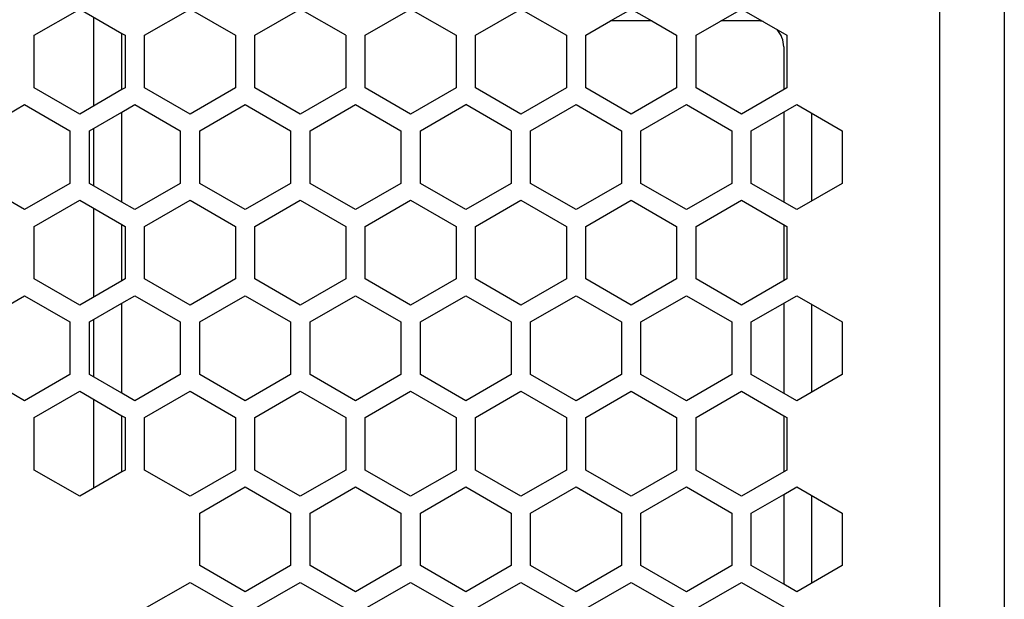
# Model space of a CAD drawing. Header units: millimetres. Extents: x -183 to 9, y -80 to 303.
# Tile 18 of 21: x -79 to -3, y 165 to 210. Entities that reach past the tile are written whole.
import ezdxf

# ---------------------------------------------------------------- set-up
doc = ezdxf.new("R2010")
doc.units = ezdxf.units.MM

# ---------------------------------------------------------------- blocks, each defined once
blk = doc.blocks.new('Abdeckfolie-S60-PSU__29', base_point=(-71, 34.5))
at = {"color": 7, "linetype": 'Continuous'}
for p, q in [((-30.165, 209.6), (-33.335, 209.6)), ((-22, 209.6), (-24.835, 209.6)), ((-71, 204.308), (-71, 208.638)), ((-20, 207.6), (-20, 204.308)), ((-71, 195.648), (-71, 202.576)), ((-20, 202.576), (-20, 195.648)), ((-71, 189.586), (-71, 193.916)), ((-20, 193.916), (-20, 189.586)), ((-71, 180.926), (-71, 187.854)), ((-20, 187.854), (-20, 180.926)), ((-71, 174.863), (-71, 179.194)), ((-20, 179.194), (-20, 174.863)), ((-20, 173.131), (-20, 166.203))]:
    blk.add_line(p, q, dxfattribs=at)
for start, end in [(78.25767, 90), (0, 41.74233)]:
    blk.add_arc((-22, 207.6), 2, start, end, dxfattribs=at)
blk = doc.blocks.new('Gehaeuseschale-unten-L5_0007876-schwarz__35', base_point=(-171, -19.5))
at = {"color": 1, "linetype": 'Continuous'}
blk.add_line((-8, 270.5), (-8, -19.5), dxfattribs=at)
at = {"color": 7, "linetype": 'Continuous'}
for p, q in [((-3, 211.814), (-3, 208.494)), ((-77.75, 208.494), (-74.25, 210.515)), ((-74.25, 210.515), (-71, 208.638)), ((-69.25, 208.494), (-65.75, 210.515)), ((-65.75, 210.515), (-62.25, 208.494)), ((-60.75, 208.494), (-57.25, 210.515)), ((-53.75, 208.494), (-57.25, 210.515)), ((-52.25, 208.494), (-48.75, 210.515)), ((-48.75, 210.515), (-45.25, 208.494)), ((-43.75, 208.494), (-40.25, 210.515)), ((-40.25, 210.515), (-36.75, 208.494)), ((-33.335, 209.6), (-31.75, 210.515)), ((-31.75, 210.515), (-30.165, 209.6)), ((-35.25, 208.494), (-33.335, 209.6)), ((-30.165, 209.6), (-28.25, 208.494)), ((-77.75, 204.453), (-77.75, 208.494)), ((-71, 208.638), (-70.75, 208.494)), ((-70.75, 208.494), (-70.75, 204.453)), ((-69.25, 204.453), (-69.25, 208.494)), ((-62.25, 208.494), (-62.25, 204.453)), ((-60.75, 204.453), (-60.75, 208.494)), ((-53.75, 208.494), (-53.75, 204.453)), ((-52.25, 204.453), (-52.25, 208.494)), ((-45.25, 208.494), (-45.25, 204.453)), ((-43.75, 204.453), (-43.75, 208.494)), ((-36.75, 208.494), (-36.75, 204.453)), ((-35.25, 204.453), (-35.25, 208.494)), ((-28.25, 208.494), (-28.25, 204.453)), ((-3, 208.494), (-3, 204.453)), ((-74.25, 202.432), (-77.75, 204.453)), ((-71, 204.308), (-74.25, 202.432)), ((-70.75, 204.453), (-71, 204.308)), ((-65.75, 202.432), (-69.25, 204.453)), ((-62.25, 204.453), (-65.75, 202.432)), ((-57.25, 202.432), (-60.75, 204.453)), ((-53.75, 204.453), (-57.25, 202.432)), ((-48.75, 202.432), (-52.25, 204.453)), ((-45.25, 204.453), (-48.75, 202.432)), ((-40.25, 202.432), (-43.75, 204.453)), ((-36.75, 204.453), (-40.25, 202.432)), ((-31.75, 202.432), (-35.25, 204.453)), ((-28.25, 204.453), (-31.75, 202.432)), ((-3, 204.453), (-3, 201.133)), ((-82, 201.133), (-78.5, 203.154)), ((-78.5, 203.154), (-75, 201.133)), ((-71, 202.576), (-70, 203.154)), ((-70, 203.154), (-66.5, 201.133)), ((-65, 201.133), (-61.5, 203.154)), ((-61.5, 203.154), (-58, 201.133)), ((-56.5, 201.133), (-53, 203.154)), ((-53, 203.154), (-49.5, 201.133)), ((-48, 201.133), (-44.5, 203.154)), ((-41, 201.133), (-44.5, 203.154)), ((-39.5, 201.133), (-36, 203.154)), ((-36, 203.154), (-32.5, 201.133)), ((-73.5, 201.133), (-71, 202.576)), ((-75, 201.133), (-75, 197.091)), ((-73.5, 197.091), (-73.5, 201.133)), ((-66.5, 201.133), (-66.5, 197.091)), ((-65, 197.091), (-65, 201.133)), ((-58, 201.133), (-58, 197.091)), ((-56.5, 197.091), (-56.5, 201.133)), ((-49.5, 201.133), (-49.5, 197.091)), ((-48, 197.091), (-48, 201.133)), ((-41, 201.133), (-41, 197.091)), ((-39.5, 197.091), (-39.5, 201.133)), ((-32.5, 201.133), (-32.5, 197.091)), ((-3, 201.133), (-3, 197.091)), ((-78.5, 195.071), (-82, 197.091)), ((-75, 197.091), (-78.5, 195.071)), ((-71, 195.648), (-73.5, 197.091)), ((-66.5, 197.091), (-70, 195.071)), ((-61.5, 195.071), (-65, 197.091)), ((-58, 197.091), (-61.5, 195.071)), ((-53, 195.071), (-56.5, 197.091)), ((-49.5, 197.091), (-53, 195.071)), ((-44.5, 195.071), (-48, 197.091)), ((-41, 197.091), (-44.5, 195.071)), ((-36, 195.071), (-39.5, 197.091)), ((-32.5, 197.091), (-36, 195.071)), ((-3, 197.091), (-3, 193.772)), ((-77.75, 193.772), (-74.25, 195.792)), ((-74.25, 195.792), (-71, 193.916)), ((-69.25, 193.772), (-65.75, 195.792)), ((-65.75, 195.792), (-62.25, 193.772)), ((-60.75, 193.772), (-57.25, 195.792)), ((-57.25, 195.792), (-53.75, 193.772)), ((-52.25, 193.772), (-48.75, 195.792)), ((-48.75, 195.792), (-45.25, 193.772)), ((-43.75, 193.772), (-40.25, 195.792)), ((-40.25, 195.792), (-36.75, 193.772)), ((-70, 195.071), (-71, 195.648)), ((-77.75, 189.73), (-77.75, 193.772)), ((-71, 193.916), (-70.75, 193.772)), ((-70.75, 193.772), (-70.75, 189.73)), ((-69.25, 189.73), (-69.25, 193.772)), ((-62.25, 193.772), (-62.25, 189.73)), ((-60.75, 189.73), (-60.75, 193.772)), ((-53.75, 193.772), (-53.75, 189.73)), ((-52.25, 189.73), (-52.25, 193.772)), ((-45.25, 193.772), (-45.25, 189.73)), ((-43.75, 189.73), (-43.75, 193.772)), ((-36.75, 193.772), (-36.75, 189.73)), ((-3, 193.772), (-3, 189.73)), ((-74.25, 187.709), (-77.75, 189.73)), ((-70.75, 189.73), (-71, 189.586)), ((-65.75, 187.709), (-69.25, 189.73)), ((-62.25, 189.73), (-65.75, 187.709)), ((-57.25, 187.709), (-60.75, 189.73)), ((-53.75, 189.73), (-57.25, 187.709)), ((-48.75, 187.709), (-52.25, 189.73)), ((-45.25, 189.73), (-48.75, 187.709)), ((-40.25, 187.709), (-43.75, 189.73)), ((-36.75, 189.73), (-40.25, 187.709)), ((-3, 189.73), (-3, 186.41)), ((-71, 189.586), (-74.25, 187.709)), ((-82, 186.41), (-78.5, 188.431)), ((-78.5, 188.431), (-75, 186.41)), ((-71, 187.854), (-70, 188.431)), ((-70, 188.431), (-66.5, 186.41)), ((-65, 186.41), (-61.5, 188.431)), ((-61.5, 188.431), (-58, 186.41)), ((-56.5, 186.41), (-53, 188.431)), ((-53, 188.431), (-49.5, 186.41)), ((-48, 186.41), (-44.5, 188.431)), ((-44.5, 188.431), (-41, 186.41)), ((-73.5, 186.41), (-71, 187.854)), ((-75, 186.41), (-75, 182.369)), ((-73.5, 182.369), (-73.5, 186.41)), ((-66.5, 186.41), (-66.5, 182.369)), ((-65, 182.369), (-65, 186.41)), ((-58, 186.41), (-58, 182.369)), ((-56.5, 182.369), (-56.5, 186.41)), ((-49.5, 186.41), (-49.5, 182.369)), ((-48, 182.369), (-48, 186.41)), ((-41, 186.41), (-41, 182.369)), ((-3, 186.41), (-3, 182.369)), ((-78.5, 180.348), (-82, 182.369)), ((-75, 182.369), (-78.5, 180.348)), ((-71, 180.926), (-73.5, 182.369)), ((-66.5, 182.369), (-70, 180.348)), ((-61.5, 180.348), (-65, 182.369)), ((-58, 182.369), (-61.5, 180.348)), ((-53, 180.348), (-56.5, 182.369)), ((-49.5, 182.369), (-53, 180.348)), ((-44.5, 180.348), (-48, 182.369)), ((-41, 182.369), (-44.5, 180.348)), ((-3, 182.369), (-3, 179.049)), ((-77.75, 179.049), (-74.25, 181.07)), ((-74.25, 181.07), (-71, 179.194)), ((-70, 180.348), (-71, 180.926)), ((-69.25, 179.049), (-65.75, 181.07)), ((-65.75, 181.07), (-62.25, 179.049)), ((-60.75, 179.049), (-57.25, 181.07)), ((-57.25, 181.07), (-53.75, 179.049)), ((-52.25, 179.049), (-48.75, 181.07)), ((-48.75, 181.07), (-45.25, 179.049)), ((-26.75, 179.049), (-23.25, 181.07)), ((-23.25, 181.07), (-20, 179.194)), ((-71, 179.194), (-70.75, 179.049)), ((-20, 179.194), (-19.75, 179.049)), ((-77.75, 175.008), (-77.75, 179.049)), ((-70.75, 179.049), (-70.75, 175.008)), ((-69.25, 175.008), (-69.25, 179.049)), ((-62.25, 179.049), (-62.25, 175.008)), ((-60.75, 175.008), (-60.75, 179.049)), ((-53.75, 179.049), (-53.75, 175.008)), ((-52.25, 175.008), (-52.25, 179.049)), ((-45.25, 179.049), (-45.25, 175.008)), ((-26.75, 175.008), (-26.75, 179.049)), ((-19.75, 179.049), (-19.75, 175.008)), ((-3, 179.049), (-3, 175.008)), ((-74.25, 172.987), (-77.75, 175.008)), ((-71, 174.863), (-74.25, 172.987)), ((-70.75, 175.008), (-71, 174.863)), ((-65.75, 172.987), (-69.25, 175.008)), ((-62.25, 175.008), (-65.75, 172.987)), ((-57.25, 172.987), (-60.75, 175.008)), ((-53.75, 175.008), (-57.25, 172.987)), ((-48.75, 172.987), (-52.25, 175.008)), ((-45.25, 175.008), (-48.75, 172.987)), ((-23.25, 172.987), (-26.75, 175.008)), ((-20, 174.863), (-23.25, 172.987)), ((-19.75, 175.008), (-20, 174.863)), ((-3, 175.008), (-3, 171.688)), ((-65, 171.688), (-61.5, 173.709)), ((-61.5, 173.709), (-58, 171.688)), ((-56.5, 171.688), (-53, 173.709)), ((-53, 173.709), (-49.5, 171.688)), ((-31, 171.688), (-27.5, 173.709)), ((-27.5, 173.709), (-24, 171.688)), ((-22.5, 171.688), (-20, 173.131)), ((-20, 173.131), (-19, 173.709)), ((-19, 173.709), (-15.5, 171.688)), ((-65, 167.647), (-65, 171.688)), ((-58, 171.688), (-58, 167.647)), ((-56.5, 167.647), (-56.5, 171.688)), ((-49.5, 171.688), (-49.5, 167.647)), ((-31, 167.647), (-31, 171.688)), ((-24, 171.688), (-24, 167.647)), ((-22.5, 167.647), (-22.5, 171.688)), ((-15.5, 171.688), (-15.5, 167.647)), ((-3, 171.688), (-3, 167.647)), ((-61.5, 165.626), (-65, 167.647)), ((-58, 167.647), (-61.5, 165.626)), ((-53, 165.626), (-56.5, 167.647)), ((-49.5, 167.647), (-53, 165.626)), ((-27.5, 165.626), (-31, 167.647)), ((-24, 167.647), (-27.5, 165.626)), ((-20, 166.203), (-22.5, 167.647)), ((-15.5, 167.647), (-19, 165.626)), ((-3, 167.647), (-3, 164.327)), ((-35.25, 164.327), (-31.75, 166.348)), ((-31.75, 166.348), (-28.25, 164.327)), ((-26.75, 164.327), (-23.25, 166.348)), ((-23.25, 166.348), (-20, 164.471)), ((-19, 165.626), (-20, 166.203))]:
    blk.add_line(p, q, dxfattribs=at)
blk = doc.blocks.new('Gehaeuseschale-unten__36', base_point=(-171, -19.5))
at = {"color": 1, "linetype": 'Continuous'}
blk.add_line((-8, 270.5), (-8, -19.5), dxfattribs=at)
at = {"color": 7, "linetype": 'Continuous'}
for p, q in [((-3, 211.814), (-3, 208.494)), ((-77.75, 208.494), (-74.25, 210.515)), ((-74.25, 210.515), (-71, 208.638)), ((-69.25, 208.494), (-65.75, 210.515)), ((-65.75, 210.515), (-62.25, 208.494)), ((-60.75, 208.494), (-57.25, 210.515)), ((-53.75, 208.494), (-57.25, 210.515)), ((-52.25, 208.494), (-48.75, 210.515)), ((-48.75, 210.515), (-45.25, 208.494)), ((-43.75, 208.494), (-40.25, 210.515)), ((-40.25, 210.515), (-36.75, 208.494)), ((-33.335, 209.6), (-31.75, 210.515)), ((-31.75, 210.515), (-30.165, 209.6)), ((-35.25, 208.494), (-33.335, 209.6)), ((-30.165, 209.6), (-28.25, 208.494)), ((-77.75, 204.453), (-77.75, 208.494)), ((-71, 208.638), (-70.75, 208.494)), ((-70.75, 208.494), (-70.75, 204.453)), ((-69.25, 204.453), (-69.25, 208.494)), ((-62.25, 208.494), (-62.25, 204.453)), ((-60.75, 204.453), (-60.75, 208.494)), ((-53.75, 208.494), (-53.75, 204.453)), ((-52.25, 204.453), (-52.25, 208.494)), ((-45.25, 208.494), (-45.25, 204.453)), ((-43.75, 204.453), (-43.75, 208.494)), ((-36.75, 208.494), (-36.75, 204.453)), ((-35.25, 204.453), (-35.25, 208.494)), ((-28.25, 208.494), (-28.25, 204.453)), ((-3, 208.494), (-3, 204.453)), ((-74.25, 202.432), (-77.75, 204.453)), ((-71, 204.308), (-74.25, 202.432)), ((-70.75, 204.453), (-71, 204.308)), ((-65.75, 202.432), (-69.25, 204.453)), ((-62.25, 204.453), (-65.75, 202.432)), ((-57.25, 202.432), (-60.75, 204.453)), ((-53.75, 204.453), (-57.25, 202.432)), ((-48.75, 202.432), (-52.25, 204.453)), ((-45.25, 204.453), (-48.75, 202.432)), ((-40.25, 202.432), (-43.75, 204.453)), ((-36.75, 204.453), (-40.25, 202.432)), ((-31.75, 202.432), (-35.25, 204.453)), ((-28.25, 204.453), (-31.75, 202.432)), ((-3, 204.453), (-3, 201.133)), ((-82, 201.133), (-78.5, 203.154)), ((-78.5, 203.154), (-75, 201.133)), ((-71, 202.576), (-70, 203.154)), ((-70, 203.154), (-66.5, 201.133)), ((-65, 201.133), (-61.5, 203.154)), ((-61.5, 203.154), (-58, 201.133)), ((-56.5, 201.133), (-53, 203.154)), ((-53, 203.154), (-49.5, 201.133)), ((-48, 201.133), (-44.5, 203.154)), ((-41, 201.133), (-44.5, 203.154)), ((-39.5, 201.133), (-36, 203.154)), ((-36, 203.154), (-32.5, 201.133)), ((-73.5, 201.133), (-71, 202.576)), ((-75, 201.133), (-75, 197.091)), ((-73.5, 197.091), (-73.5, 201.133)), ((-66.5, 201.133), (-66.5, 197.091)), ((-65, 197.091), (-65, 201.133)), ((-58, 201.133), (-58, 197.091)), ((-56.5, 197.091), (-56.5, 201.133)), ((-49.5, 201.133), (-49.5, 197.091)), ((-48, 197.091), (-48, 201.133)), ((-41, 201.133), (-41, 197.091)), ((-39.5, 197.091), (-39.5, 201.133)), ((-32.5, 201.133), (-32.5, 197.091)), ((-3, 201.133), (-3, 197.091)), ((-78.5, 195.071), (-82, 197.091)), ((-75, 197.091), (-78.5, 195.071)), ((-71, 195.648), (-73.5, 197.091)), ((-66.5, 197.091), (-70, 195.071)), ((-61.5, 195.071), (-65, 197.091)), ((-58, 197.091), (-61.5, 195.071)), ((-53, 195.071), (-56.5, 197.091)), ((-49.5, 197.091), (-53, 195.071)), ((-44.5, 195.071), (-48, 197.091)), ((-41, 197.091), (-44.5, 195.071)), ((-36, 195.071), (-39.5, 197.091)), ((-32.5, 197.091), (-36, 195.071)), ((-3, 197.091), (-3, 193.772)), ((-77.75, 193.772), (-74.25, 195.792)), ((-74.25, 195.792), (-71, 193.916)), ((-69.25, 193.772), (-65.75, 195.792)), ((-65.75, 195.792), (-62.25, 193.772)), ((-60.75, 193.772), (-57.25, 195.792)), ((-57.25, 195.792), (-53.75, 193.772)), ((-52.25, 193.772), (-48.75, 195.792)), ((-48.75, 195.792), (-45.25, 193.772)), ((-43.75, 193.772), (-40.25, 195.792)), ((-40.25, 195.792), (-36.75, 193.772)), ((-70, 195.071), (-71, 195.648)), ((-77.75, 189.73), (-77.75, 193.772)), ((-71, 193.916), (-70.75, 193.772)), ((-70.75, 193.772), (-70.75, 189.73)), ((-69.25, 189.73), (-69.25, 193.772)), ((-62.25, 193.772), (-62.25, 189.73)), ((-60.75, 189.73), (-60.75, 193.772)), ((-53.75, 193.772), (-53.75, 189.73)), ((-52.25, 189.73), (-52.25, 193.772)), ((-45.25, 193.772), (-45.25, 189.73)), ((-43.75, 189.73), (-43.75, 193.772)), ((-36.75, 193.772), (-36.75, 189.73)), ((-3, 193.772), (-3, 189.73)), ((-74.25, 187.709), (-77.75, 189.73)), ((-70.75, 189.73), (-71, 189.586)), ((-65.75, 187.709), (-69.25, 189.73)), ((-62.25, 189.73), (-65.75, 187.709)), ((-57.25, 187.709), (-60.75, 189.73)), ((-53.75, 189.73), (-57.25, 187.709)), ((-48.75, 187.709), (-52.25, 189.73)), ((-45.25, 189.73), (-48.75, 187.709)), ((-40.25, 187.709), (-43.75, 189.73)), ((-36.75, 189.73), (-40.25, 187.709)), ((-3, 189.73), (-3, 186.41)), ((-71, 189.586), (-74.25, 187.709)), ((-82, 186.41), (-78.5, 188.431)), ((-78.5, 188.431), (-75, 186.41)), ((-71, 187.854), (-70, 188.431)), ((-70, 188.431), (-66.5, 186.41)), ((-65, 186.41), (-61.5, 188.431)), ((-61.5, 188.431), (-58, 186.41)), ((-56.5, 186.41), (-53, 188.431)), ((-53, 188.431), (-49.5, 186.41)), ((-48, 186.41), (-44.5, 188.431)), ((-44.5, 188.431), (-41, 186.41)), ((-73.5, 186.41), (-71, 187.854)), ((-75, 186.41), (-75, 182.369)), ((-73.5, 182.369), (-73.5, 186.41)), ((-66.5, 186.41), (-66.5, 182.369)), ((-65, 182.369), (-65, 186.41)), ((-58, 186.41), (-58, 182.369)), ((-56.5, 182.369), (-56.5, 186.41)), ((-49.5, 186.41), (-49.5, 182.369)), ((-48, 182.369), (-48, 186.41)), ((-41, 186.41), (-41, 182.369)), ((-3, 186.41), (-3, 182.369)), ((-78.5, 180.348), (-82, 182.369)), ((-75, 182.369), (-78.5, 180.348)), ((-71, 180.926), (-73.5, 182.369)), ((-66.5, 182.369), (-70, 180.348)), ((-61.5, 180.348), (-65, 182.369)), ((-58, 182.369), (-61.5, 180.348)), ((-53, 180.348), (-56.5, 182.369)), ((-49.5, 182.369), (-53, 180.348)), ((-44.5, 180.348), (-48, 182.369)), ((-41, 182.369), (-44.5, 180.348)), ((-3, 182.369), (-3, 179.049)), ((-77.75, 179.049), (-74.25, 181.07)), ((-74.25, 181.07), (-71, 179.194)), ((-70, 180.348), (-71, 180.926)), ((-69.25, 179.049), (-65.75, 181.07)), ((-65.75, 181.07), (-62.25, 179.049)), ((-60.75, 179.049), (-57.25, 181.07)), ((-57.25, 181.07), (-53.75, 179.049)), ((-52.25, 179.049), (-48.75, 181.07)), ((-48.75, 181.07), (-45.25, 179.049)), ((-26.75, 179.049), (-23.25, 181.07)), ((-23.25, 181.07), (-20, 179.194)), ((-71, 179.194), (-70.75, 179.049)), ((-20, 179.194), (-19.75, 179.049)), ((-77.75, 175.008), (-77.75, 179.049)), ((-70.75, 179.049), (-70.75, 175.008)), ((-69.25, 175.008), (-69.25, 179.049)), ((-62.25, 179.049), (-62.25, 175.008)), ((-60.75, 175.008), (-60.75, 179.049)), ((-53.75, 179.049), (-53.75, 175.008)), ((-52.25, 175.008), (-52.25, 179.049)), ((-45.25, 179.049), (-45.25, 175.008)), ((-26.75, 175.008), (-26.75, 179.049)), ((-19.75, 179.049), (-19.75, 175.008)), ((-3, 179.049), (-3, 175.008)), ((-74.25, 172.987), (-77.75, 175.008)), ((-71, 174.863), (-74.25, 172.987)), ((-70.75, 175.008), (-71, 174.863)), ((-65.75, 172.987), (-69.25, 175.008)), ((-62.25, 175.008), (-65.75, 172.987)), ((-57.25, 172.987), (-60.75, 175.008)), ((-53.75, 175.008), (-57.25, 172.987)), ((-48.75, 172.987), (-52.25, 175.008)), ((-45.25, 175.008), (-48.75, 172.987)), ((-23.25, 172.987), (-26.75, 175.008)), ((-20, 174.863), (-23.25, 172.987)), ((-19.75, 175.008), (-20, 174.863)), ((-3, 175.008), (-3, 171.688)), ((-65, 171.688), (-61.5, 173.709)), ((-61.5, 173.709), (-58, 171.688)), ((-56.5, 171.688), (-53, 173.709)), ((-53, 173.709), (-49.5, 171.688)), ((-31, 171.688), (-27.5, 173.709)), ((-27.5, 173.709), (-24, 171.688)), ((-22.5, 171.688), (-20, 173.131)), ((-20, 173.131), (-19, 173.709)), ((-19, 173.709), (-15.5, 171.688)), ((-65, 167.647), (-65, 171.688)), ((-58, 171.688), (-58, 167.647)), ((-56.5, 167.647), (-56.5, 171.688)), ((-49.5, 171.688), (-49.5, 167.647)), ((-31, 167.647), (-31, 171.688)), ((-24, 171.688), (-24, 167.647)), ((-22.5, 167.647), (-22.5, 171.688)), ((-15.5, 171.688), (-15.5, 167.647)), ((-3, 171.688), (-3, 167.647)), ((-61.5, 165.626), (-65, 167.647)), ((-58, 167.647), (-61.5, 165.626)), ((-53, 165.626), (-56.5, 167.647)), ((-49.5, 167.647), (-53, 165.626)), ((-27.5, 165.626), (-31, 167.647)), ((-24, 167.647), (-27.5, 165.626)), ((-20, 166.203), (-22.5, 167.647)), ((-15.5, 167.647), (-19, 165.626)), ((-3, 167.647), (-3, 164.327)), ((-35.25, 164.327), (-31.75, 166.348)), ((-31.75, 166.348), (-28.25, 164.327)), ((-26.75, 164.327), (-23.25, 166.348)), ((-23.25, 166.348), (-20, 164.471)), ((-19, 165.626), (-20, 166.203))]:
    blk.add_line(p, q, dxfattribs=at)
blk = doc.blocks.new('Gehaeuseschale-oben__37', base_point=(-171, -19.5))
at = {"color": 1, "linetype": 'Continuous'}
blk.add_line((-8, 270.5), (-8, -19.5), dxfattribs=at)
at = {"color": 7, "linetype": 'Continuous'}
for p, q in [((-3, 211.814), (-3, 208.494)), ((-77.75, 208.494), (-74.25, 210.515)), ((-74.25, 210.515), (-71, 208.638)), ((-69.25, 208.494), (-65.75, 210.515)), ((-65.75, 210.515), (-62.25, 208.494)), ((-60.75, 208.494), (-57.25, 210.515)), ((-53.75, 208.494), (-57.25, 210.515)), ((-52.25, 208.494), (-48.75, 210.515)), ((-48.75, 210.515), (-45.25, 208.494)), ((-43.75, 208.494), (-40.25, 210.515)), ((-40.25, 210.515), (-36.75, 208.494)), ((-33.335, 209.6), (-31.75, 210.515)), ((-31.75, 210.515), (-30.165, 209.6)), ((-26.75, 208.494), (-23.25, 210.515)), ((-23.25, 210.515), (-19.75, 208.494)), ((-35.25, 208.494), (-33.335, 209.6)), ((-30.165, 209.6), (-28.25, 208.494)), ((-77.75, 204.453), (-77.75, 208.494)), ((-71, 208.638), (-70.75, 208.494)), ((-70.75, 208.494), (-70.75, 204.453)), ((-69.25, 204.453), (-69.25, 208.494)), ((-62.25, 208.494), (-62.25, 204.453)), ((-60.75, 204.453), (-60.75, 208.494)), ((-53.75, 208.494), (-53.75, 204.453)), ((-52.25, 204.453), (-52.25, 208.494)), ((-45.25, 208.494), (-45.25, 204.453)), ((-43.75, 204.453), (-43.75, 208.494)), ((-36.75, 208.494), (-36.75, 204.453)), ((-35.25, 204.453), (-35.25, 208.494)), ((-28.25, 208.494), (-28.25, 204.453)), ((-26.75, 204.453), (-26.75, 208.494)), ((-19.75, 208.494), (-19.75, 204.453)), ((-3, 208.494), (-3, 204.453)), ((-74.25, 202.432), (-77.75, 204.453)), ((-71, 204.308), (-74.25, 202.432)), ((-70.75, 204.453), (-71, 204.308)), ((-65.75, 202.432), (-69.25, 204.453)), ((-62.25, 204.453), (-65.75, 202.432)), ((-57.25, 202.432), (-60.75, 204.453)), ((-53.75, 204.453), (-57.25, 202.432)), ((-48.75, 202.432), (-52.25, 204.453)), ((-45.25, 204.453), (-48.75, 202.432)), ((-40.25, 202.432), (-43.75, 204.453)), ((-36.75, 204.453), (-40.25, 202.432)), ((-31.75, 202.432), (-35.25, 204.453)), ((-28.25, 204.453), (-31.75, 202.432)), ((-23.25, 202.432), (-26.75, 204.453)), ((-19.75, 204.453), (-23.25, 202.432)), ((-3, 204.453), (-3, 201.133)), ((-82, 201.133), (-78.5, 203.154)), ((-78.5, 203.154), (-75, 201.133)), ((-71, 202.576), (-70, 203.154)), ((-70, 203.154), (-66.5, 201.133)), ((-65, 201.133), (-61.5, 203.154)), ((-61.5, 203.154), (-58, 201.133)), ((-56.5, 201.133), (-53, 203.154)), ((-53, 203.154), (-49.5, 201.133)), ((-48, 201.133), (-44.5, 203.154)), ((-41, 201.133), (-44.5, 203.154)), ((-39.5, 201.133), (-36, 203.154)), ((-36, 203.154), (-32.5, 201.133)), ((-31, 201.133), (-27.5, 203.154)), ((-27.5, 203.154), (-24, 201.133)), ((-22.5, 201.133), (-19, 203.154)), ((-19, 203.154), (-15.5, 201.133)), ((-73.5, 201.133), (-71, 202.576)), ((-75, 201.133), (-75, 197.091)), ((-73.5, 197.091), (-73.5, 201.133)), ((-66.5, 201.133), (-66.5, 197.091)), ((-65, 197.091), (-65, 201.133)), ((-58, 201.133), (-58, 197.091)), ((-56.5, 197.091), (-56.5, 201.133)), ((-49.5, 201.133), (-49.5, 197.091)), ((-48, 197.091), (-48, 201.133)), ((-41, 201.133), (-41, 197.091)), ((-39.5, 197.091), (-39.5, 201.133)), ((-32.5, 201.133), (-32.5, 197.091)), ((-31, 197.091), (-31, 201.133)), ((-24, 201.133), (-24, 197.091)), ((-22.5, 197.091), (-22.5, 201.133)), ((-15.5, 201.133), (-15.5, 197.091)), ((-3, 201.133), (-3, 197.091)), ((-78.5, 195.071), (-82, 197.091)), ((-75, 197.091), (-78.5, 195.071)), ((-71, 195.648), (-73.5, 197.091)), ((-66.5, 197.091), (-70, 195.071)), ((-61.5, 195.071), (-65, 197.091)), ((-58, 197.091), (-61.5, 195.071)), ((-53, 195.071), (-56.5, 197.091)), ((-49.5, 197.091), (-53, 195.071)), ((-44.5, 195.071), (-48, 197.091)), ((-41, 197.091), (-44.5, 195.071)), ((-36, 195.071), (-39.5, 197.091)), ((-32.5, 197.091), (-36, 195.071)), ((-27.5, 195.071), (-31, 197.091)), ((-24, 197.091), (-27.5, 195.071)), ((-19, 195.071), (-22.5, 197.091)), ((-15.5, 197.091), (-19, 195.071)), ((-3, 197.091), (-3, 193.772)), ((-77.75, 193.772), (-74.25, 195.792)), ((-74.25, 195.792), (-71, 193.916)), ((-69.25, 193.772), (-65.75, 195.792)), ((-65.75, 195.792), (-62.25, 193.772)), ((-60.75, 193.772), (-57.25, 195.792)), ((-57.25, 195.792), (-53.75, 193.772)), ((-52.25, 193.772), (-48.75, 195.792)), ((-48.75, 195.792), (-45.25, 193.772)), ((-43.75, 193.772), (-40.25, 195.792)), ((-40.25, 195.792), (-36.75, 193.772)), ((-35.25, 193.772), (-31.75, 195.792)), ((-31.75, 195.792), (-28.25, 193.772)), ((-26.75, 193.772), (-23.25, 195.792)), ((-23.25, 195.792), (-19.75, 193.772)), ((-70, 195.071), (-71, 195.648)), ((-77.75, 189.73), (-77.75, 193.772)), ((-71, 193.916), (-70.75, 193.772)), ((-70.75, 193.772), (-70.75, 189.73)), ((-69.25, 189.73), (-69.25, 193.772)), ((-62.25, 193.772), (-62.25, 189.73)), ((-60.75, 189.73), (-60.75, 193.772)), ((-53.75, 193.772), (-53.75, 189.73)), ((-52.25, 189.73), (-52.25, 193.772)), ((-45.25, 193.772), (-45.25, 189.73)), ((-43.75, 189.73), (-43.75, 193.772)), ((-36.75, 193.772), (-36.75, 189.73)), ((-35.25, 189.73), (-35.25, 193.772)), ((-28.25, 193.772), (-28.25, 189.73)), ((-26.75, 189.73), (-26.75, 193.772)), ((-19.75, 193.772), (-19.75, 189.73)), ((-3, 193.772), (-3, 189.73)), ((-74.25, 187.709), (-77.75, 189.73)), ((-70.75, 189.73), (-71, 189.586)), ((-65.75, 187.709), (-69.25, 189.73)), ((-62.25, 189.73), (-65.75, 187.709)), ((-57.25, 187.709), (-60.75, 189.73)), ((-53.75, 189.73), (-57.25, 187.709)), ((-48.75, 187.709), (-52.25, 189.73)), ((-45.25, 189.73), (-48.75, 187.709)), ((-40.25, 187.709), (-43.75, 189.73)), ((-36.75, 189.73), (-40.25, 187.709)), ((-31.75, 187.709), (-35.25, 189.73)), ((-28.25, 189.73), (-31.75, 187.709)), ((-23.25, 187.709), (-26.75, 189.73)), ((-19.75, 189.73), (-23.25, 187.709)), ((-3, 189.73), (-3, 186.41)), ((-71, 189.586), (-74.25, 187.709)), ((-82, 186.41), (-78.5, 188.431)), ((-78.5, 188.431), (-75, 186.41)), ((-71, 187.854), (-70, 188.431)), ((-70, 188.431), (-66.5, 186.41)), ((-65, 186.41), (-61.5, 188.431)), ((-61.5, 188.431), (-58, 186.41)), ((-56.5, 186.41), (-53, 188.431)), ((-53, 188.431), (-49.5, 186.41)), ((-48, 186.41), (-44.5, 188.431)), ((-44.5, 188.431), (-41, 186.41)), ((-39.5, 186.41), (-36, 188.431)), ((-36, 188.431), (-32.5, 186.41)), ((-31, 186.41), (-27.5, 188.431)), ((-27.5, 188.431), (-24, 186.41)), ((-22.5, 186.41), (-19, 188.431)), ((-19, 188.431), (-15.5, 186.41)), ((-73.5, 186.41), (-71, 187.854)), ((-75, 186.41), (-75, 182.369)), ((-73.5, 182.369), (-73.5, 186.41)), ((-66.5, 186.41), (-66.5, 182.369)), ((-65, 182.369), (-65, 186.41)), ((-58, 186.41), (-58, 182.369)), ((-56.5, 182.369), (-56.5, 186.41)), ((-49.5, 186.41), (-49.5, 182.369)), ((-48, 182.369), (-48, 186.41)), ((-41, 186.41), (-41, 182.369)), ((-39.5, 182.369), (-39.5, 186.41)), ((-32.5, 186.41), (-32.5, 182.369)), ((-31, 182.369), (-31, 186.41)), ((-24, 186.41), (-24, 182.369)), ((-22.5, 182.369), (-22.5, 186.41)), ((-15.5, 186.41), (-15.5, 182.369)), ((-3, 186.41), (-3, 182.369)), ((-78.5, 180.348), (-82, 182.369)), ((-75, 182.369), (-78.5, 180.348)), ((-71, 180.926), (-73.5, 182.369)), ((-66.5, 182.369), (-70, 180.348)), ((-61.5, 180.348), (-65, 182.369)), ((-58, 182.369), (-61.5, 180.348)), ((-53, 180.348), (-56.5, 182.369)), ((-49.5, 182.369), (-53, 180.348)), ((-44.5, 180.348), (-48, 182.369)), ((-41, 182.369), (-44.5, 180.348)), ((-36, 180.348), (-39.5, 182.369)), ((-32.5, 182.369), (-36, 180.348)), ((-27.5, 180.348), (-31, 182.369)), ((-24, 182.369), (-27.5, 180.348)), ((-19, 180.348), (-22.5, 182.369)), ((-15.5, 182.369), (-19, 180.348)), ((-3, 182.369), (-3, 179.049)), ((-77.75, 179.049), (-74.25, 181.07)), ((-74.25, 181.07), (-71, 179.194)), ((-70, 180.348), (-71, 180.926)), ((-69.25, 179.049), (-65.75, 181.07)), ((-65.75, 181.07), (-62.25, 179.049)), ((-60.75, 179.049), (-57.25, 181.07)), ((-57.25, 181.07), (-53.75, 179.049)), ((-52.25, 179.049), (-48.75, 181.07)), ((-48.75, 181.07), (-45.25, 179.049)), ((-43.75, 179.049), (-40.25, 181.07)), ((-40.25, 181.07), (-36.75, 179.049)), ((-35.25, 179.049), (-31.75, 181.07)), ((-31.75, 181.07), (-28.25, 179.049)), ((-26.75, 179.049), (-23.25, 181.07)), ((-23.25, 181.07), (-20, 179.194)), ((-71, 179.194), (-70.75, 179.049)), ((-20, 179.194), (-19.75, 179.049)), ((-77.75, 175.008), (-77.75, 179.049)), ((-70.75, 179.049), (-70.75, 175.008)), ((-69.25, 175.008), (-69.25, 179.049)), ((-62.25, 179.049), (-62.25, 175.008)), ((-60.75, 175.008), (-60.75, 179.049)), ((-53.75, 179.049), (-53.75, 175.008)), ((-52.25, 175.008), (-52.25, 179.049)), ((-45.25, 179.049), (-45.25, 175.008)), ((-43.75, 175.008), (-43.75, 179.049)), ((-36.75, 179.049), (-36.75, 175.008)), ((-35.25, 175.008), (-35.25, 179.049)), ((-28.25, 179.049), (-28.25, 175.008)), ((-26.75, 175.008), (-26.75, 179.049)), ((-19.75, 179.049), (-19.75, 175.008)), ((-3, 179.049), (-3, 175.008)), ((-74.25, 172.987), (-77.75, 175.008)), ((-71, 174.863), (-74.25, 172.987)), ((-70.75, 175.008), (-71, 174.863)), ((-65.75, 172.987), (-69.25, 175.008)), ((-62.25, 175.008), (-65.75, 172.987)), ((-57.25, 172.987), (-60.75, 175.008)), ((-53.75, 175.008), (-57.25, 172.987)), ((-48.75, 172.987), (-52.25, 175.008)), ((-45.25, 175.008), (-48.75, 172.987)), ((-40.25, 172.987), (-43.75, 175.008)), ((-36.75, 175.008), (-40.25, 172.987)), ((-31.75, 172.987), (-35.25, 175.008)), ((-28.25, 175.008), (-31.75, 172.987)), ((-23.25, 172.987), (-26.75, 175.008)), ((-20, 174.863), (-23.25, 172.987)), ((-19.75, 175.008), (-20, 174.863)), ((-3, 175.008), (-3, 171.688)), ((-65, 171.688), (-61.5, 173.709)), ((-61.5, 173.709), (-58, 171.688)), ((-56.5, 171.688), (-53, 173.709)), ((-53, 173.709), (-49.5, 171.688)), ((-48, 171.688), (-44.5, 173.709)), ((-44.5, 173.709), (-41, 171.688)), ((-39.5, 171.688), (-36, 173.709)), ((-36, 173.709), (-32.5, 171.688)), ((-31, 171.688), (-27.5, 173.709)), ((-27.5, 173.709), (-24, 171.688)), ((-22.5, 171.688), (-20, 173.131)), ((-20, 173.131), (-19, 173.709)), ((-19, 173.709), (-15.5, 171.688)), ((-65, 167.647), (-65, 171.688)), ((-58, 171.688), (-58, 167.647)), ((-56.5, 167.647), (-56.5, 171.688)), ((-49.5, 171.688), (-49.5, 167.647)), ((-48, 167.647), (-48, 171.688)), ((-41, 171.688), (-41, 167.647)), ((-39.5, 167.647), (-39.5, 171.688)), ((-32.5, 171.688), (-32.5, 167.647)), ((-31, 167.647), (-31, 171.688)), ((-24, 171.688), (-24, 167.647)), ((-22.5, 167.647), (-22.5, 171.688)), ((-15.5, 171.688), (-15.5, 167.647)), ((-3, 171.688), (-3, 167.647)), ((-61.5, 165.626), (-65, 167.647)), ((-58, 167.647), (-61.5, 165.626)), ((-53, 165.626), (-56.5, 167.647)), ((-49.5, 167.647), (-53, 165.626)), ((-44.5, 165.626), (-48, 167.647)), ((-41, 167.647), (-44.5, 165.626)), ((-36, 165.626), (-39.5, 167.647)), ((-32.5, 167.647), (-36, 165.626)), ((-27.5, 165.626), (-31, 167.647)), ((-24, 167.647), (-27.5, 165.626)), ((-20, 166.203), (-22.5, 167.647)), ((-15.5, 167.647), (-19, 165.626)), ((-3, 167.647), (-3, 164.327)), ((-69.25, 164.327), (-65.75, 166.348)), ((-65.75, 166.348), (-62.25, 164.327)), ((-60.75, 164.327), (-57.25, 166.348)), ((-57.25, 166.348), (-53.75, 164.327)), ((-52.25, 164.327), (-48.75, 166.348)), ((-48.75, 166.348), (-45.25, 164.327)), ((-43.75, 164.327), (-40.25, 166.348)), ((-40.25, 166.348), (-36.75, 164.327)), ((-35.25, 164.327), (-31.75, 166.348)), ((-31.75, 166.348), (-28.25, 164.327)), ((-26.75, 164.327), (-23.25, 166.348)), ((-23.25, 166.348), (-20, 164.471)), ((-19, 165.626), (-20, 166.203))]:
    blk.add_line(p, q, dxfattribs=at)
blk = doc.blocks.new('Gehaeuseschale-oben-L5_0007875-schwarz__38', base_point=(-171, -19.5))
at = {"color": 1, "linetype": 'Continuous'}
blk.add_line((-8, 270.5), (-8, -19.5), dxfattribs=at)
at = {"color": 7, "linetype": 'Continuous'}
for p, q in [((-3, 211.814), (-3, 208.494)), ((-77.75, 208.494), (-74.25, 210.515)), ((-74.25, 210.515), (-71, 208.638)), ((-69.25, 208.494), (-65.75, 210.515)), ((-65.75, 210.515), (-62.25, 208.494)), ((-60.75, 208.494), (-57.25, 210.515)), ((-53.75, 208.494), (-57.25, 210.515)), ((-52.25, 208.494), (-48.75, 210.515)), ((-48.75, 210.515), (-45.25, 208.494)), ((-43.75, 208.494), (-40.25, 210.515)), ((-40.25, 210.515), (-36.75, 208.494)), ((-33.335, 209.6), (-31.75, 210.515)), ((-31.75, 210.515), (-30.165, 209.6)), ((-26.75, 208.494), (-23.25, 210.515)), ((-23.25, 210.515), (-19.75, 208.494)), ((-35.25, 208.494), (-33.335, 209.6)), ((-30.165, 209.6), (-28.25, 208.494)), ((-77.75, 204.453), (-77.75, 208.494)), ((-71, 208.638), (-70.75, 208.494)), ((-70.75, 208.494), (-70.75, 204.453)), ((-69.25, 204.453), (-69.25, 208.494)), ((-62.25, 208.494), (-62.25, 204.453)), ((-60.75, 204.453), (-60.75, 208.494)), ((-53.75, 208.494), (-53.75, 204.453)), ((-52.25, 204.453), (-52.25, 208.494)), ((-45.25, 208.494), (-45.25, 204.453)), ((-43.75, 204.453), (-43.75, 208.494)), ((-36.75, 208.494), (-36.75, 204.453)), ((-35.25, 204.453), (-35.25, 208.494)), ((-28.25, 208.494), (-28.25, 204.453)), ((-26.75, 204.453), (-26.75, 208.494)), ((-19.75, 208.494), (-19.75, 204.453)), ((-3, 208.494), (-3, 204.453)), ((-74.25, 202.432), (-77.75, 204.453)), ((-71, 204.308), (-74.25, 202.432)), ((-70.75, 204.453), (-71, 204.308)), ((-65.75, 202.432), (-69.25, 204.453)), ((-62.25, 204.453), (-65.75, 202.432)), ((-57.25, 202.432), (-60.75, 204.453)), ((-53.75, 204.453), (-57.25, 202.432)), ((-48.75, 202.432), (-52.25, 204.453)), ((-45.25, 204.453), (-48.75, 202.432)), ((-40.25, 202.432), (-43.75, 204.453)), ((-36.75, 204.453), (-40.25, 202.432)), ((-31.75, 202.432), (-35.25, 204.453)), ((-28.25, 204.453), (-31.75, 202.432)), ((-23.25, 202.432), (-26.75, 204.453)), ((-19.75, 204.453), (-23.25, 202.432)), ((-3, 204.453), (-3, 201.133)), ((-82, 201.133), (-78.5, 203.154)), ((-78.5, 203.154), (-75, 201.133)), ((-71, 202.576), (-70, 203.154)), ((-70, 203.154), (-66.5, 201.133)), ((-65, 201.133), (-61.5, 203.154)), ((-61.5, 203.154), (-58, 201.133)), ((-56.5, 201.133), (-53, 203.154)), ((-53, 203.154), (-49.5, 201.133)), ((-48, 201.133), (-44.5, 203.154)), ((-41, 201.133), (-44.5, 203.154)), ((-39.5, 201.133), (-36, 203.154)), ((-36, 203.154), (-32.5, 201.133)), ((-31, 201.133), (-27.5, 203.154)), ((-27.5, 203.154), (-24, 201.133)), ((-22.5, 201.133), (-19, 203.154)), ((-19, 203.154), (-15.5, 201.133)), ((-73.5, 201.133), (-71, 202.576)), ((-75, 201.133), (-75, 197.091)), ((-73.5, 197.091), (-73.5, 201.133)), ((-66.5, 201.133), (-66.5, 197.091)), ((-65, 197.091), (-65, 201.133)), ((-58, 201.133), (-58, 197.091)), ((-56.5, 197.091), (-56.5, 201.133)), ((-49.5, 201.133), (-49.5, 197.091)), ((-48, 197.091), (-48, 201.133)), ((-41, 201.133), (-41, 197.091)), ((-39.5, 197.091), (-39.5, 201.133)), ((-32.5, 201.133), (-32.5, 197.091)), ((-31, 197.091), (-31, 201.133)), ((-24, 201.133), (-24, 197.091)), ((-22.5, 197.091), (-22.5, 201.133)), ((-15.5, 201.133), (-15.5, 197.091)), ((-3, 201.133), (-3, 197.091)), ((-78.5, 195.071), (-82, 197.091)), ((-75, 197.091), (-78.5, 195.071)), ((-71, 195.648), (-73.5, 197.091)), ((-66.5, 197.091), (-70, 195.071)), ((-61.5, 195.071), (-65, 197.091)), ((-58, 197.091), (-61.5, 195.071)), ((-53, 195.071), (-56.5, 197.091)), ((-49.5, 197.091), (-53, 195.071)), ((-44.5, 195.071), (-48, 197.091)), ((-41, 197.091), (-44.5, 195.071)), ((-36, 195.071), (-39.5, 197.091)), ((-32.5, 197.091), (-36, 195.071)), ((-27.5, 195.071), (-31, 197.091)), ((-24, 197.091), (-27.5, 195.071)), ((-19, 195.071), (-22.5, 197.091)), ((-15.5, 197.091), (-19, 195.071)), ((-3, 197.091), (-3, 193.772)), ((-77.75, 193.772), (-74.25, 195.792)), ((-74.25, 195.792), (-71, 193.916)), ((-69.25, 193.772), (-65.75, 195.792)), ((-65.75, 195.792), (-62.25, 193.772)), ((-60.75, 193.772), (-57.25, 195.792)), ((-57.25, 195.792), (-53.75, 193.772)), ((-52.25, 193.772), (-48.75, 195.792)), ((-48.75, 195.792), (-45.25, 193.772)), ((-43.75, 193.772), (-40.25, 195.792)), ((-40.25, 195.792), (-36.75, 193.772)), ((-35.25, 193.772), (-31.75, 195.792)), ((-31.75, 195.792), (-28.25, 193.772)), ((-26.75, 193.772), (-23.25, 195.792)), ((-23.25, 195.792), (-19.75, 193.772)), ((-70, 195.071), (-71, 195.648)), ((-77.75, 189.73), (-77.75, 193.772)), ((-71, 193.916), (-70.75, 193.772)), ((-70.75, 193.772), (-70.75, 189.73)), ((-69.25, 189.73), (-69.25, 193.772)), ((-62.25, 193.772), (-62.25, 189.73)), ((-60.75, 189.73), (-60.75, 193.772)), ((-53.75, 193.772), (-53.75, 189.73)), ((-52.25, 189.73), (-52.25, 193.772)), ((-45.25, 193.772), (-45.25, 189.73)), ((-43.75, 189.73), (-43.75, 193.772)), ((-36.75, 193.772), (-36.75, 189.73)), ((-35.25, 189.73), (-35.25, 193.772)), ((-28.25, 193.772), (-28.25, 189.73)), ((-26.75, 189.73), (-26.75, 193.772)), ((-19.75, 193.772), (-19.75, 189.73)), ((-3, 193.772), (-3, 189.73)), ((-74.25, 187.709), (-77.75, 189.73)), ((-70.75, 189.73), (-71, 189.586)), ((-65.75, 187.709), (-69.25, 189.73)), ((-62.25, 189.73), (-65.75, 187.709)), ((-57.25, 187.709), (-60.75, 189.73)), ((-53.75, 189.73), (-57.25, 187.709)), ((-48.75, 187.709), (-52.25, 189.73)), ((-45.25, 189.73), (-48.75, 187.709)), ((-40.25, 187.709), (-43.75, 189.73)), ((-36.75, 189.73), (-40.25, 187.709)), ((-31.75, 187.709), (-35.25, 189.73)), ((-28.25, 189.73), (-31.75, 187.709)), ((-23.25, 187.709), (-26.75, 189.73)), ((-19.75, 189.73), (-23.25, 187.709)), ((-3, 189.73), (-3, 186.41)), ((-71, 189.586), (-74.25, 187.709)), ((-82, 186.41), (-78.5, 188.431)), ((-78.5, 188.431), (-75, 186.41)), ((-71, 187.854), (-70, 188.431)), ((-70, 188.431), (-66.5, 186.41)), ((-65, 186.41), (-61.5, 188.431)), ((-61.5, 188.431), (-58, 186.41)), ((-56.5, 186.41), (-53, 188.431)), ((-53, 188.431), (-49.5, 186.41)), ((-48, 186.41), (-44.5, 188.431)), ((-44.5, 188.431), (-41, 186.41)), ((-39.5, 186.41), (-36, 188.431)), ((-36, 188.431), (-32.5, 186.41)), ((-31, 186.41), (-27.5, 188.431)), ((-27.5, 188.431), (-24, 186.41)), ((-22.5, 186.41), (-19, 188.431)), ((-19, 188.431), (-15.5, 186.41)), ((-73.5, 186.41), (-71, 187.854)), ((-75, 186.41), (-75, 182.369)), ((-73.5, 182.369), (-73.5, 186.41)), ((-66.5, 186.41), (-66.5, 182.369)), ((-65, 182.369), (-65, 186.41)), ((-58, 186.41), (-58, 182.369)), ((-56.5, 182.369), (-56.5, 186.41)), ((-49.5, 186.41), (-49.5, 182.369)), ((-48, 182.369), (-48, 186.41)), ((-41, 186.41), (-41, 182.369)), ((-39.5, 182.369), (-39.5, 186.41)), ((-32.5, 186.41), (-32.5, 182.369)), ((-31, 182.369), (-31, 186.41)), ((-24, 186.41), (-24, 182.369)), ((-22.5, 182.369), (-22.5, 186.41)), ((-15.5, 186.41), (-15.5, 182.369)), ((-3, 186.41), (-3, 182.369)), ((-78.5, 180.348), (-82, 182.369)), ((-75, 182.369), (-78.5, 180.348)), ((-71, 180.926), (-73.5, 182.369)), ((-66.5, 182.369), (-70, 180.348)), ((-61.5, 180.348), (-65, 182.369)), ((-58, 182.369), (-61.5, 180.348)), ((-53, 180.348), (-56.5, 182.369)), ((-49.5, 182.369), (-53, 180.348)), ((-44.5, 180.348), (-48, 182.369)), ((-41, 182.369), (-44.5, 180.348)), ((-36, 180.348), (-39.5, 182.369)), ((-32.5, 182.369), (-36, 180.348)), ((-27.5, 180.348), (-31, 182.369)), ((-24, 182.369), (-27.5, 180.348)), ((-19, 180.348), (-22.5, 182.369)), ((-15.5, 182.369), (-19, 180.348)), ((-3, 182.369), (-3, 179.049)), ((-77.75, 179.049), (-74.25, 181.07)), ((-74.25, 181.07), (-71, 179.194)), ((-70, 180.348), (-71, 180.926)), ((-69.25, 179.049), (-65.75, 181.07)), ((-65.75, 181.07), (-62.25, 179.049)), ((-60.75, 179.049), (-57.25, 181.07)), ((-57.25, 181.07), (-53.75, 179.049)), ((-52.25, 179.049), (-48.75, 181.07)), ((-48.75, 181.07), (-45.25, 179.049)), ((-43.75, 179.049), (-40.25, 181.07)), ((-40.25, 181.07), (-36.75, 179.049)), ((-35.25, 179.049), (-31.75, 181.07)), ((-31.75, 181.07), (-28.25, 179.049)), ((-26.75, 179.049), (-23.25, 181.07)), ((-23.25, 181.07), (-20, 179.194)), ((-71, 179.194), (-70.75, 179.049)), ((-20, 179.194), (-19.75, 179.049)), ((-77.75, 175.008), (-77.75, 179.049)), ((-70.75, 179.049), (-70.75, 175.008)), ((-69.25, 175.008), (-69.25, 179.049)), ((-62.25, 179.049), (-62.25, 175.008)), ((-60.75, 175.008), (-60.75, 179.049)), ((-53.75, 179.049), (-53.75, 175.008)), ((-52.25, 175.008), (-52.25, 179.049)), ((-45.25, 179.049), (-45.25, 175.008)), ((-43.75, 175.008), (-43.75, 179.049)), ((-36.75, 179.049), (-36.75, 175.008)), ((-35.25, 175.008), (-35.25, 179.049)), ((-28.25, 179.049), (-28.25, 175.008)), ((-26.75, 175.008), (-26.75, 179.049)), ((-19.75, 179.049), (-19.75, 175.008)), ((-3, 179.049), (-3, 175.008)), ((-74.25, 172.987), (-77.75, 175.008)), ((-71, 174.863), (-74.25, 172.987)), ((-70.75, 175.008), (-71, 174.863)), ((-65.75, 172.987), (-69.25, 175.008)), ((-62.25, 175.008), (-65.75, 172.987)), ((-57.25, 172.987), (-60.75, 175.008)), ((-53.75, 175.008), (-57.25, 172.987)), ((-48.75, 172.987), (-52.25, 175.008)), ((-45.25, 175.008), (-48.75, 172.987)), ((-40.25, 172.987), (-43.75, 175.008)), ((-36.75, 175.008), (-40.25, 172.987)), ((-31.75, 172.987), (-35.25, 175.008)), ((-28.25, 175.008), (-31.75, 172.987)), ((-23.25, 172.987), (-26.75, 175.008)), ((-20, 174.863), (-23.25, 172.987)), ((-19.75, 175.008), (-20, 174.863)), ((-3, 175.008), (-3, 171.688)), ((-65, 171.688), (-61.5, 173.709)), ((-61.5, 173.709), (-58, 171.688)), ((-56.5, 171.688), (-53, 173.709)), ((-53, 173.709), (-49.5, 171.688)), ((-48, 171.688), (-44.5, 173.709)), ((-44.5, 173.709), (-41, 171.688)), ((-39.5, 171.688), (-36, 173.709)), ((-36, 173.709), (-32.5, 171.688)), ((-31, 171.688), (-27.5, 173.709)), ((-27.5, 173.709), (-24, 171.688)), ((-22.5, 171.688), (-20, 173.131)), ((-20, 173.131), (-19, 173.709)), ((-19, 173.709), (-15.5, 171.688)), ((-65, 167.647), (-65, 171.688)), ((-58, 171.688), (-58, 167.647)), ((-56.5, 167.647), (-56.5, 171.688)), ((-49.5, 171.688), (-49.5, 167.647)), ((-48, 167.647), (-48, 171.688)), ((-41, 171.688), (-41, 167.647)), ((-39.5, 167.647), (-39.5, 171.688)), ((-32.5, 171.688), (-32.5, 167.647)), ((-31, 167.647), (-31, 171.688)), ((-24, 171.688), (-24, 167.647)), ((-22.5, 167.647), (-22.5, 171.688)), ((-15.5, 171.688), (-15.5, 167.647)), ((-3, 171.688), (-3, 167.647)), ((-61.5, 165.626), (-65, 167.647)), ((-58, 167.647), (-61.5, 165.626)), ((-53, 165.626), (-56.5, 167.647)), ((-49.5, 167.647), (-53, 165.626)), ((-44.5, 165.626), (-48, 167.647)), ((-41, 167.647), (-44.5, 165.626)), ((-36, 165.626), (-39.5, 167.647)), ((-32.5, 167.647), (-36, 165.626)), ((-27.5, 165.626), (-31, 167.647)), ((-24, 167.647), (-27.5, 165.626)), ((-20, 166.203), (-22.5, 167.647)), ((-15.5, 167.647), (-19, 165.626)), ((-3, 167.647), (-3, 164.327)), ((-69.25, 164.327), (-65.75, 166.348)), ((-65.75, 166.348), (-62.25, 164.327)), ((-60.75, 164.327), (-57.25, 166.348)), ((-57.25, 166.348), (-53.75, 164.327)), ((-52.25, 164.327), (-48.75, 166.348)), ((-48.75, 166.348), (-45.25, 164.327)), ((-43.75, 164.327), (-40.25, 166.348)), ((-40.25, 166.348), (-36.75, 164.327)), ((-35.25, 164.327), (-31.75, 166.348)), ((-31.75, 166.348), (-28.25, 164.327)), ((-26.75, 164.327), (-23.25, 166.348)), ((-23.25, 166.348), (-20, 164.471)), ((-19, 165.626), (-20, 166.203))]:
    blk.add_line(p, q, dxfattribs=at)
blk = doc.blocks.new('Netzteil-HLG-240-24_1__39', base_point=(-79.5, 20.134))
at = {"color": 7, "linetype": 'Continuous'}
for p, q in [((-73.167, 203.057), (-73.167, 209.889)), ((-17.833, 195.744), (-17.833, 202.48)), ((-73.167, 196.899), (-73.167, 201.325)), ((-73.167, 188.335), (-73.167, 195.167)), ((-17.833, 181.022), (-17.833, 187.757)), ((-73.167, 182.177), (-73.167, 186.603)), ((-73.167, 173.612), (-73.167, 180.445)), ((-17.833, 166.3), (-17.833, 173.035))]:
    blk.add_line(p, q, dxfattribs=at)
blk = doc.blocks.new('Netzteil-S60__42', base_point=(-182.559, -80.5))
for name, p in [('Gehaeuseschale-unten-L5_0007876-schwarz__35', (-171, -19.5)), ('Gehaeuseschale-unten__36', (-171, -19.5)), ('Gehaeuseschale-oben__37', (-171, -19.5)), ('Gehaeuseschale-oben-L5_0007875-schwarz__38', (-171, -19.5)), ('Netzteil-HLG-240-24_1__39', (-79.5, 20.134)), ('Abdeckfolie-S60-PSU__29', (-71, 34.5))]:
    blk.add_blockref(name, p)
blk = doc.blocks.new('AllgA', base_point=(-87, 111))
blk.add_blockref('Netzteil-S60__42', (-182.559, -80.5))

msp = doc.modelspace()

# ---------------------------------------------------------------- block references
msp.add_blockref('AllgA', (-87, 111))

doc.saveas('drawing.dxf')
